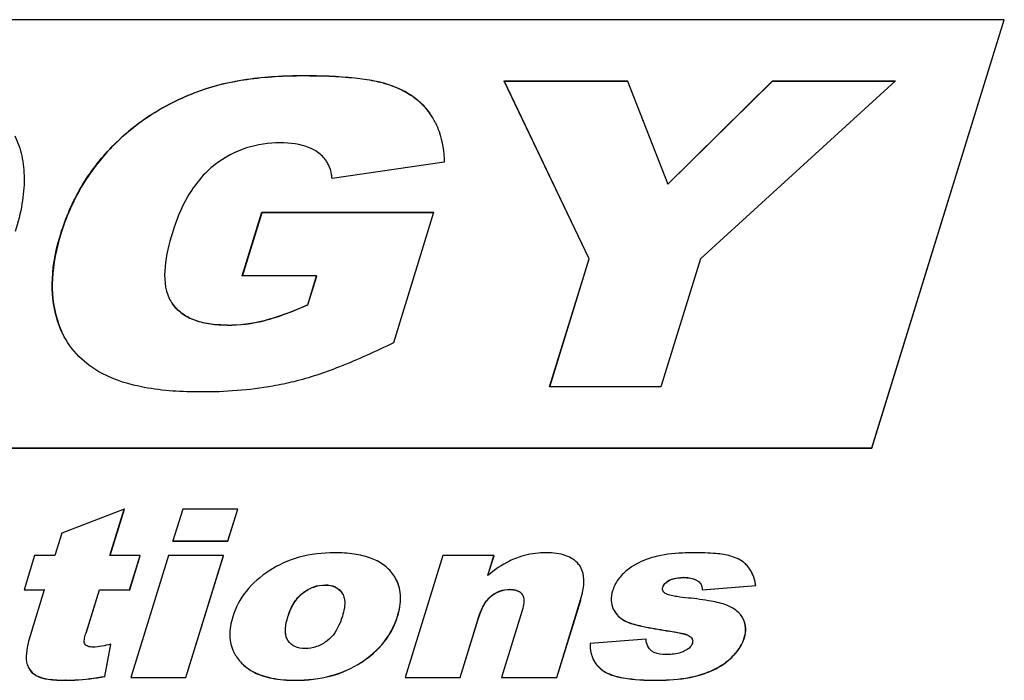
# Model space of a CAD drawing. Header units: millimetres. Extents: x 0 to 4200, y 0 to 2970.
# Tile 11 of 15: x 3451 to 3489, y 1654 to 1679. Entities that reach past the tile are written whole.
import ezdxf

# ---------------------------------------------------------------- set-up
doc = ezdxf.new("R2010")
doc.units = ezdxf.units.MM
doc.header["$LTSCALE"] = 231
doc.layers.get('0').update_dxf_attribs({"linetype": 'CONTINUOUS'})

msp = doc.modelspace()

# ---------------------------------------------------------------- linework, layer by layer
at = {"color": 7, "linetype": 'Continuous'}
for p, q in [((3488.899, 1678.878), (3309.293, 1678.878)), ((3483.816, 1662.428), (3488.899, 1678.878)), ((3483.819, 1662.422), (3488.902, 1678.872)), ((3488.902, 1678.872), (3488.899, 1678.878)), ((3469.688, 1676.528), (3474.428, 1676.528)), ((3472.959, 1669.699), (3469.688, 1676.528)), ((3469.691, 1676.522), (3469.688, 1676.528)), ((3469.691, 1676.522), (3474.431, 1676.522)), ((3472.962, 1669.693), (3469.691, 1676.522)), ((3474.428, 1676.528), (3474.43, 1676.522)), ((3474.43, 1676.522), (3475.982, 1672.561)), ((3475.982, 1672.561), (3479.998, 1676.528)), ((3475.985, 1672.555), (3480.001, 1676.522)), ((3484.719, 1676.528), (3477.237, 1669.699)), ((3479.998, 1676.528), (3484.719, 1676.528)), ((3480.001, 1676.522), (3479.998, 1676.528)), ((3480.001, 1676.522), (3484.712, 1676.522)), ((3467.052, 1674.92), (3467.055, 1674.914)), ((3467.393, 1673.402), (3463.081, 1672.777)), ((3475.985, 1672.555), (3475.982, 1672.561)), ((3459.634, 1669.034), (3460.39, 1671.479)), ((3459.639, 1669.033), (3460.393, 1671.473)), ((3460.39, 1671.479), (3466.987, 1671.479)), ((3460.393, 1671.473), (3460.39, 1671.479)), ((3460.393, 1671.473), (3466.985, 1671.473)), ((3466.985, 1671.474), (3465.439, 1666.469)), ((3466.987, 1671.479), (3466.985, 1671.474)), ((3471.438, 1664.778), (3472.959, 1669.699)), ((3471.442, 1664.777), (3472.962, 1669.693)), ((3472.962, 1669.693), (3472.959, 1669.699)), ((3477.237, 1669.699), (3475.716, 1664.778)), ((3462.49, 1669.034), (3459.634, 1669.034)), ((3462.148, 1667.928), (3462.49, 1669.034)), ((3462.151, 1667.922), (3462.493, 1669.028)), ((3462.493, 1669.028), (3462.49, 1669.034)), ((3456.831, 1668.164), (3456.834, 1668.158)), ((3462.151, 1667.922), (3462.148, 1667.928)), ((3452.739, 1666.814), (3452.736, 1666.821)), ((3475.716, 1664.778), (3471.438, 1664.778)), ((3323.551, 1662.428), (3483.816, 1662.428)), ((3323.554, 1662.422), (3483.819, 1662.422)), ((3483.819, 1662.422), (3483.816, 1662.428)), ((3455.104, 1660.078), (3452.704, 1659.157)), ((3454.554, 1658.297), (3455.104, 1660.078)), ((3454.558, 1658.296), (3455.107, 1660.072)), ((3455.107, 1660.072), (3455.104, 1660.078)), ((3457.348, 1660.078), (3456.971, 1658.857)), ((3459.458, 1660.078), (3457.348, 1660.078)), ((3459.081, 1658.857), (3459.458, 1660.078)), ((3459.084, 1658.851), (3459.461, 1660.072)), ((3459.461, 1660.072), (3459.458, 1660.078)), ((3452.704, 1659.157), (3452.439, 1658.297)), ((3456.974, 1658.851), (3456.971, 1658.857)), ((3456.971, 1658.857), (3459.081, 1658.857)), ((3456.974, 1658.851), (3459.084, 1658.851)), ((3459.084, 1658.851), (3459.081, 1658.857)), ((3451.661, 1658.297), (3451.255, 1656.984)), ((3452.439, 1658.297), (3451.661, 1658.297)), ((3455.715, 1658.297), (3454.554, 1658.297)), ((3455.309, 1656.984), (3455.715, 1658.297)), ((3455.312, 1656.978), (3455.718, 1658.291)), ((3456.798, 1658.297), (3455.351, 1653.616)), ((3455.718, 1658.291), (3455.715, 1658.297)), ((3458.908, 1658.297), (3456.798, 1658.297)), ((3457.461, 1653.616), (3458.908, 1658.297)), ((3457.464, 1653.61), (3458.911, 1658.291)), ((3458.911, 1658.291), (3458.908, 1658.297)), ((3467.336, 1658.297), (3465.889, 1653.616)), ((3469.3, 1658.297), (3467.336, 1658.297)), ((3469.064, 1657.535), (3469.3, 1658.297)), ((3469.071, 1657.54), (3469.303, 1658.291)), ((3469.303, 1658.291), (3469.3, 1658.297)), ((3472.657, 1657.796), (3472.654, 1657.801)), ((3477.301, 1656.984), (3479.354, 1657.151)), ((3477.305, 1656.978), (3479.357, 1657.145)), ((3479.357, 1657.145), (3479.354, 1657.151)), ((3451.258, 1656.978), (3451.255, 1656.984)), ((3451.255, 1656.984), (3452.033, 1656.984)), ((3451.258, 1656.978), (3452.031, 1656.978)), ((3452.031, 1656.979), (3451.523, 1655.335)), ((3452.033, 1656.984), (3452.031, 1656.979)), ((3453.634, 1655.322), (3454.148, 1656.984)), ((3453.637, 1655.316), (3454.151, 1656.978)), ((3454.151, 1656.978), (3454.148, 1656.984)), ((3454.148, 1656.984), (3455.309, 1656.984)), ((3454.151, 1656.978), (3455.312, 1656.978)), ((3455.312, 1656.978), (3455.309, 1656.984)), ((3463.463, 1656.869), (3463.502, 1656.802)), ((3470.384, 1656.811), (3470.41, 1656.767)), ((3477.305, 1656.978), (3477.301, 1656.984)), ((3471.71, 1653.616), (3472.629, 1656.591)), ((3471.713, 1653.61), (3472.632, 1656.585)), ((3470.385, 1656.19), (3469.59, 1653.616)), ((3473.885, 1656.24), (3473.914, 1656.186)), ((3467.999, 1653.616), (3468.693, 1655.864)), ((3468.002, 1653.61), (3468.696, 1655.858)), ((3478.872, 1655.863), (3478.869, 1655.868)), ((3478.875, 1655.858), (3478.872, 1655.863)), ((3453.585, 1654.91), (3453.578, 1654.925)), ((3454.358, 1653.656), (3454.584, 1654.89)), ((3454.361, 1653.649), (3454.587, 1654.884)), ((3454.587, 1654.884), (3454.584, 1654.89)), ((3475.144, 1655.084), (3472.998, 1654.916)), ((3475.147, 1655.078), (3475.144, 1655.084)), ((3454.361, 1653.649), (3454.358, 1653.656)), ((3455.354, 1653.61), (3455.351, 1653.616)), ((3455.351, 1653.616), (3457.461, 1653.616)), ((3455.354, 1653.61), (3457.464, 1653.61)), ((3457.464, 1653.61), (3457.461, 1653.616)), ((3465.892, 1653.61), (3465.889, 1653.616)), ((3465.889, 1653.616), (3467.999, 1653.616)), ((3465.892, 1653.61), (3468.002, 1653.61)), ((3468.002, 1653.61), (3467.999, 1653.616)), ((3469.593, 1653.61), (3469.59, 1653.616)), ((3469.59, 1653.616), (3471.71, 1653.616)), ((3469.593, 1653.61), (3471.713, 1653.61)), ((3471.713, 1653.61), (3471.71, 1653.616))]:
    msp.add_line(p, q, dxfattribs=at)
at = {"color": 9, "linetype": 'Continuous'}
for p, q in [((3461.987, 1676.722), (3461.984, 1676.729)), ((3458.033, 1676.15), (3458.03, 1676.156)), ((3465.296, 1676.366), (3465.293, 1676.372)), ((3466.845, 1675.272), (3466.841, 1675.278)), ((3454.63, 1673.989), (3454.627, 1673.995)), ((3452.664, 1670.647), (3452.661, 1670.653)), ((3456.952, 1667.962), (3456.949, 1667.968)), ((3452.51, 1667.408), (3452.507, 1667.414)), ((3459.055, 1667.145), (3459.052, 1667.151)), ((3460.477, 1667.317), (3460.474, 1667.323)), ((3462.828, 1657.163), (3462.825, 1657.169)), ((3476.032, 1657.339), (3476.029, 1657.345)), ((3476.59, 1657.449), (3476.587, 1657.455)), ((3477.146, 1657.307), (3477.143, 1657.313)), ((3461.971, 1656.86), (3461.968, 1656.866)), ((3463.466, 1656.863), (3463.463, 1656.869)), ((3469.208, 1656.744), (3469.205, 1656.75)), ((3469.907, 1656.991), (3469.904, 1656.997)), ((3470.387, 1656.805), (3470.384, 1656.811)), ((3475.791, 1657.079), (3475.788, 1657.085)), ((3472.632, 1656.585), (3472.629, 1656.591)), ((3473.917, 1656.18), (3473.914, 1656.186)), ((3461.388, 1655.942), (3461.385, 1655.948)), ((3465.603, 1655.964), (3465.6, 1655.97)), ((3468.696, 1655.858), (3468.693, 1655.864)), ((3474.493, 1655.712), (3474.49, 1655.719)), ((3453.637, 1655.316), (3453.634, 1655.322)), ((3475.929, 1655.41), (3475.926, 1655.416)), ((3476.778, 1655.224), (3476.775, 1655.23)), ((3453.581, 1654.919), (3453.578, 1654.925)), ((3478.92, 1655.126), (3478.917, 1655.132)), ((3464.211, 1654.192), (3464.208, 1654.198)), ((3478.386, 1654.337), (3478.383, 1654.343)), ((3459.701, 1654.076), (3459.698, 1654.082)), ((3473.497, 1653.868), (3473.494, 1653.874)), ((3477.29, 1653.731), (3477.287, 1653.737)), ((3451.747, 1653.673), (3451.744, 1653.679)), ((3452.854, 1653.504), (3452.851, 1653.51)), ((3461.671, 1653.504), (3461.668, 1653.51)), ((3475.537, 1653.504), (3475.533, 1653.51))]:
    msp.add_line(p, q, dxfattribs=at)
at = {"color": 7, "linetype": 'Continuous'}
for points in [[(3462.946, 1673.303), (3462.945, 1673.304), (3462.944, 1673.308), (3462.943, 1673.309)], [(3479.212, 1657.632), (3479.211, 1657.634), (3479.21, 1657.637), (3479.209, 1657.639)], [(3465.56, 1657.35), (3465.559, 1657.351), (3465.558, 1657.354), (3465.557, 1657.356)], [(3473.885, 1656.24), (3473.886, 1656.238), (3473.887, 1656.235), (3473.888, 1656.234)], [(3459.309, 1654.585), (3459.31, 1654.583), (3459.312, 1654.58), (3459.312, 1654.579)], [(3473.113, 1654.308), (3473.115, 1654.304), (3473.116, 1654.301)], [(3451.414, 1654.009), (3451.415, 1654.007), (3451.417, 1654.004), (3451.417, 1654.002)]]:
    msp.add_lwpolyline(points, dxfattribs=at)
for centre, radius, start, end in [((3464.593, 1673.715), 2.738, 26.099, 34.7907), ((3459.053, 1673.083), 5.932, 269.9964, 283.859), ((3459.058, 1673.055), 5.91, 269.9709, 283.8845), ((3471.913, 1657.438), 0.825, 26.1117, 39.0825), ((3478.06, 1657.074), 1.28, 26.1373, 26.974), ((3463, 1656.556), 0.559, 25.4368, 26.1423), ((3470.115, 1656.622), 0.328, 24.736, 26.1426), ((3475.95, 1657.007), 0.174, 206.1486, 208.4125), ((3453.757, 1654.994), 0.191, 206.1397, 208.2087), ((3461.846, 1655.323), 0.545, 206.1423, 206.8678), ((3461.828, 1655.314), 0.525, 206.8327, 213.8979), ((3476.737, 1655.015), 0.197, 11.9477, 26.1365), ((3475.721, 1655.058), 0.564, 206.139, 206.8419)]:
    msp.add_arc(centre, radius, start, end, dxfattribs=at)
for points, knots in [([(3458.03, 1676.156), (3458.603, 1676.364), (3459.918, 1676.657), (3461.257, 1676.729), (3461.984, 1676.729)], [0, 0, 0, 0, 0.455761, 1, 1, 1, 1]), ([(3461.987, 1676.722), (3461.26, 1676.722), (3459.921, 1676.651), (3458.606, 1676.357), (3458.033, 1676.15)], [0, 0, 0, 0, 0.544239, 1, 1, 1, 1]), ([(3461.984, 1676.729), (3462.642, 1676.729), (3463.555, 1676.703), (3464.658, 1676.549), (3465.102, 1676.439), (3465.293, 1676.372)], [0, 0, 0, 0, 0.591189, 0.817604, 1, 1, 1, 1]), ([(3465.296, 1676.366), (3465.105, 1676.433), (3464.661, 1676.542), (3463.558, 1676.697), (3462.645, 1676.722), (3461.987, 1676.722)], [0, 0, 0, 0, 0.182396, 0.408811, 1, 1, 1, 1]), ([(3454.627, 1673.995), (3455.086, 1674.47), (3456.147, 1675.332), (3457.378, 1675.92), (3458.03, 1676.156)], [0, 0, 0, 0, 0.487653, 1, 1, 1, 1]), ([(3458.033, 1676.15), (3457.381, 1675.914), (3456.15, 1675.326), (3455.089, 1674.463), (3454.63, 1673.989)], [0, 0, 0, 0, 0.512347, 1, 1, 1, 1]), ([(3465.293, 1676.372), (3465.61, 1676.262), (3466.198, 1675.986), (3466.667, 1675.528), (3466.841, 1675.278)], [0, 0, 0, 0, 0.524006, 1, 1, 1, 1]), ([(3466.845, 1675.272), (3466.67, 1675.522), (3466.201, 1675.979), (3465.613, 1676.256), (3465.296, 1676.366)], [0, 0, 0, 0, 0.475994, 1, 1, 1, 1]), ([(3467.055, 1674.914), (3467.108, 1674.805), (3467.305, 1674.325), (3467.381, 1673.8), (3467.393, 1673.402)], [0, 0, 0, 0, 0.233098, 1, 1, 1, 1]), ([(3450.899, 1674.421), (3451.018, 1674.176), (3451.202, 1673.636), (3451.287, 1672.745), (3451.193, 1671.763), (3451.025, 1671.091), (3450.917, 1670.741)], [0, 0, 0, 0, 0.217333, 0.450009, 0.708348, 1, 1, 1, 1]), ([(3461.092, 1674.148), (3460.655, 1674.148), (3459.756, 1674.021), (3458.953, 1673.589), (3458.592, 1673.314)], [0, 0, 0, 0, 0.490737, 1, 1, 1, 1]), ([(3462.526, 1673.792), (3462.432, 1673.859), (3461.989, 1674.095), (3461.474, 1674.148), (3461.092, 1674.148)], [0, 0, 0, 0, 0.231974, 1, 1, 1, 1]), ([(3452.661, 1670.653), (3452.855, 1671.278), (3453.377, 1672.485), (3454.177, 1673.53), (3454.627, 1673.995)], [0, 0, 0, 0, 0.502627, 1, 1, 1, 1]), ([(3454.63, 1673.989), (3454.18, 1673.524), (3453.38, 1672.479), (3452.858, 1671.272), (3452.664, 1670.647)], [0, 0, 0, 0, 0.497373, 1, 1, 1, 1]), ([(3462.943, 1673.309), (3462.92, 1673.357), (3462.814, 1673.543), (3462.657, 1673.699), (3462.526, 1673.792)], [0, 0, 0, 0, 0.246225, 1, 1, 1, 1]), ([(3458.592, 1673.314), (3458.158, 1672.984), (3457.485, 1672.143), (3457.099, 1671.169), (3456.952, 1670.693)], [0, 0, 0, 0, 0.522623, 1, 1, 1, 1]), ([(3463.081, 1672.777), (3463.078, 1672.824), (3463.057, 1673.007), (3463.003, 1673.186), (3462.943, 1673.309)], [0, 0, 0, 0, 0.254415, 1, 1, 1, 1]), ([(3452.507, 1667.414), (3452.365, 1667.902), (3452.262, 1669.014), (3452.489, 1670.095), (3452.661, 1670.653)], [0, 0, 0, 0, 0.46487, 1, 1, 1, 1]), ([(3452.664, 1670.647), (3452.492, 1670.088), (3452.265, 1669.007), (3452.368, 1667.896), (3452.51, 1667.408)], [0, 0, 0, 0, 0.53513, 1, 1, 1, 1]), ([(3456.952, 1670.693), (3456.821, 1670.267), (3456.613, 1669.443), (3456.65, 1668.533), (3456.831, 1668.164)], [0, 0, 0, 0, 0.520565, 1, 1, 1, 1]), ([(3456.949, 1667.968), (3457.052, 1667.826), (3457.316, 1667.566), (3457.828, 1667.309), (3458.421, 1667.174), (3458.838, 1667.151), (3459.052, 1667.151)], [0, 0, 0, 0, 0.225269, 0.465902, 0.725283, 1, 1, 1, 1]), ([(3459.055, 1667.145), (3458.822, 1667.145), (3458.387, 1667.171), (3457.788, 1667.319), (3457.299, 1667.577), (3457.051, 1667.826), (3456.952, 1667.962)], [0, 0, 0, 0, 0.299266, 0.556831, 0.784784, 1, 1, 1, 1]), ([(3460.474, 1667.323), (3460.617, 1667.359), (3461.188, 1667.524), (3461.74, 1667.748), (3462.148, 1667.928)], [0, 0, 0, 0, 0.248075, 1, 1, 1, 1]), ([(3462.151, 1667.922), (3461.995, 1667.853), (3461.449, 1667.621), (3460.887, 1667.419), (3460.477, 1667.317)], [0, 0, 0, 0, 0.287746, 1, 1, 1, 1]), ([(3452.736, 1666.821), (3452.713, 1666.867), (3452.623, 1667.06), (3452.552, 1667.261), (3452.507, 1667.414)], [0, 0, 0, 0, 0.245491, 1, 1, 1, 1]), ([(3452.51, 1667.408), (3452.525, 1667.357), (3452.588, 1667.156), (3452.667, 1666.961), (3452.736, 1666.821)], [0, 0, 0, 0, 0.255175, 1, 1, 1, 1]), ([(3454.253, 1665.288), (3453.927, 1665.463), (3453.325, 1665.892), (3452.896, 1666.496), (3452.739, 1666.814)], [0, 0, 0, 0, 0.510172, 1, 1, 1, 1]), ([(3465.439, 1666.469), (3464.76, 1666.134), (3463.514, 1665.565), (3462.214, 1665.121), (3461.62, 1664.974)], [0, 0, 0, 0, 0.553045, 1, 1, 1, 1]), ([(3458.05, 1664.578), (3457.321, 1664.578), (3456.022, 1664.652), (3454.753, 1665.02), (3454.253, 1665.288)], [0, 0, 0, 0, 0.562047, 1, 1, 1, 1]), ([(3461.62, 1664.974), (3461.351, 1664.908), (3460.177, 1664.662), (3458.972, 1664.578), (3458.05, 1664.578)], [0, 0, 0, 0, 0.23121, 1, 1, 1, 1]), ([(3463.175, 1658.403), (3462.721, 1658.403), (3461.836, 1658.302), (3461.018, 1657.939), (3460.663, 1657.708)], [0, 0, 0, 0, 0.517282, 1, 1, 1, 1]), ([(3465.418, 1657.586), (3465.319, 1657.723), (3465.058, 1657.976), (3464.54, 1658.231), (3463.898, 1658.377), (3463.428, 1658.403), (3463.175, 1658.403)], [0, 0, 0, 0, 0.205838, 0.431204, 0.692405, 1, 1, 1, 1]), ([(3471.323, 1658.403), (3471.217, 1658.403), (3470.823, 1658.388), (3470.431, 1658.305), (3470.162, 1658.2)], [0, 0, 0, 0, 0.268352, 1, 1, 1, 1]), ([(3472.554, 1657.958), (3472.43, 1658.111), (3472.029, 1658.362), (3471.574, 1658.403), (3471.323, 1658.403)], [0, 0, 0, 0, 0.440246, 1, 1, 1, 1]), ([(3476.983, 1658.403), (3476.835, 1658.403), (3476.318, 1658.391), (3475.799, 1658.333), (3475.444, 1658.236)], [0, 0, 0, 0, 0.287952, 1, 1, 1, 1]), ([(3478.394, 1658.273), (3478.21, 1658.329), (3477.737, 1658.39), (3477.265, 1658.403), (3476.983, 1658.403)], [0, 0, 0, 0, 0.405101, 1, 1, 1, 1]), ([(3479.054, 1657.878), (3479.015, 1657.923), (3478.829, 1658.104), (3478.585, 1658.216), (3478.394, 1658.273)], [0, 0, 0, 0, 0.229118, 1, 1, 1, 1]), ([(3470.162, 1658.2), (3470.073, 1658.166), (3469.681, 1657.989), (3469.325, 1657.743), (3469.064, 1657.535)], [0, 0, 0, 0, 0.22238, 1, 1, 1, 1]), ([(3475.444, 1658.236), (3475.345, 1658.209), (3474.982, 1658.094), (3474.637, 1657.912), (3474.419, 1657.738)], [0, 0, 0, 0, 0.269012, 1, 1, 1, 1]), ([(3460.663, 1657.708), (3460.332, 1657.493), (3459.741, 1656.987), (3459.377, 1656.295), (3459.269, 1655.943)], [0, 0, 0, 0, 0.517521, 1, 1, 1, 1]), ([(3472.629, 1656.591), (3472.666, 1656.712), (3472.768, 1657.102), (3472.779, 1657.548), (3472.654, 1657.801)], [0, 0, 0, 0, 0.3084, 1, 1, 1, 1]), ([(3474.419, 1657.738), (3474.287, 1657.632), (3474.052, 1657.394), (3473.904, 1657.092), (3473.857, 1656.94)], [0, 0, 0, 0, 0.514665, 1, 1, 1, 1]), ([(3479.354, 1657.151), (3479.347, 1657.196), (3479.317, 1657.363), (3479.264, 1657.527), (3479.209, 1657.639)], [0, 0, 0, 0, 0.269022, 1, 1, 1, 1]), ([(3479.357, 1657.145), (3479.35, 1657.19), (3479.32, 1657.357), (3479.267, 1657.521), (3479.212, 1657.632)], [0, 0, 0, 0, 0.269025, 1, 1, 1, 1]), ([(3461.968, 1656.866), (3462.091, 1656.961), (3462.363, 1657.118), (3462.674, 1657.169), (3462.825, 1657.169)], [0, 0, 0, 0, 0.508689, 1, 1, 1, 1]), ([(3461.971, 1656.86), (3462.094, 1656.955), (3462.366, 1657.111), (3462.676, 1657.163), (3462.828, 1657.163)], [0, 0, 0, 0, 0.50799, 1, 1, 1, 1]), ([(3462.825, 1657.169), (3462.955, 1657.169), (3463.206, 1657.131), (3463.399, 1656.962), (3463.463, 1656.869)], [0, 0, 0, 0, 0.534716, 1, 1, 1, 1]), ([(3462.828, 1657.163), (3462.956, 1657.163), (3463.206, 1657.126), (3463.401, 1656.958), (3463.466, 1656.863)], [0, 0, 0, 0, 0.527678, 1, 1, 1, 1]), ([(3465.6, 1655.97), (3465.675, 1656.21), (3465.763, 1656.683), (3465.654, 1657.159), (3465.557, 1657.356)], [0, 0, 0, 0, 0.53323, 1, 1, 1, 1]), ([(3465.603, 1655.964), (3465.678, 1656.204), (3465.766, 1656.676), (3465.657, 1657.152), (3465.56, 1657.35)], [0, 0, 0, 0, 0.53323, 1, 1, 1, 1]), ([(3475.788, 1657.085), (3475.796, 1657.112), (3475.846, 1657.222), (3475.948, 1657.301), (3476.029, 1657.345)], [0, 0, 0, 0, 0.229879, 1, 1, 1, 1]), ([(3475.791, 1657.079), (3475.799, 1657.105), (3475.848, 1657.215), (3475.95, 1657.295), (3476.032, 1657.339)], [0, 0, 0, 0, 0.223111, 1, 1, 1, 1]), ([(3476.029, 1657.345), (3476.073, 1657.369), (3476.251, 1657.439), (3476.445, 1657.455), (3476.587, 1657.455)], [0, 0, 0, 0, 0.258821, 1, 1, 1, 1]), ([(3476.032, 1657.339), (3476.067, 1657.358), (3476.244, 1657.432), (3476.439, 1657.449), (3476.59, 1657.449)], [0, 0, 0, 0, 0.207131, 1, 1, 1, 1]), ([(3476.587, 1657.455), (3476.639, 1657.455), (3476.83, 1657.447), (3477.027, 1657.393), (3477.143, 1657.313)], [0, 0, 0, 0, 0.268931, 1, 1, 1, 1]), ([(3476.59, 1657.449), (3476.645, 1657.449), (3476.837, 1657.44), (3477.033, 1657.385), (3477.146, 1657.307)], [0, 0, 0, 0, 0.287774, 1, 1, 1, 1]), ([(3461.385, 1655.948), (3461.436, 1656.115), (3461.575, 1656.458), (3461.816, 1656.749), (3461.968, 1656.866)], [0, 0, 0, 0, 0.477087, 1, 1, 1, 1]), ([(3461.388, 1655.942), (3461.446, 1656.129), (3461.589, 1656.472), (3461.835, 1656.755), (3461.971, 1656.86)], [0, 0, 0, 0, 0.53387, 1, 1, 1, 1]), ([(3463.505, 1656.796), (3463.534, 1656.736), (3463.607, 1656.459), (3463.542, 1656.17), (3463.479, 1655.965)], [0, 0, 0, 0, 0.237492, 1, 1, 1, 1]), ([(3468.693, 1655.864), (3468.742, 1656.022), (3468.862, 1656.344), (3469.065, 1656.639), (3469.205, 1656.75)], [0, 0, 0, 0, 0.479379, 1, 1, 1, 1]), ([(3468.696, 1655.858), (3468.754, 1656.044), (3468.877, 1656.368), (3469.091, 1656.651), (3469.208, 1656.744)], [0, 0, 0, 0, 0.564732, 1, 1, 1, 1]), ([(3469.205, 1656.75), (3469.305, 1656.829), (3469.528, 1656.957), (3469.781, 1656.997), (3469.904, 1656.997)], [0, 0, 0, 0, 0.508612, 1, 1, 1, 1]), ([(3469.208, 1656.744), (3469.307, 1656.822), (3469.529, 1656.95), (3469.782, 1656.991), (3469.907, 1656.991)], [0, 0, 0, 0, 0.502078, 1, 1, 1, 1]), ([(3469.904, 1656.997), (3469.998, 1656.997), (3470.178, 1656.981), (3470.336, 1656.877), (3470.384, 1656.811)], [0, 0, 0, 0, 0.536044, 1, 1, 1, 1]), ([(3469.907, 1656.991), (3470.005, 1656.991), (3470.186, 1656.974), (3470.341, 1656.868), (3470.387, 1656.805)], [0, 0, 0, 0, 0.557766, 1, 1, 1, 1]), ([(3470.413, 1656.76), (3470.452, 1656.676), (3470.461, 1656.472), (3470.415, 1656.286), (3470.385, 1656.19)], [0, 0, 0, 0, 0.480095, 1, 1, 1, 1]), ([(3473.857, 1656.94), (3473.82, 1656.821), (3473.777, 1656.581), (3473.835, 1656.342), (3473.885, 1656.24)], [0, 0, 0, 0, 0.52307, 1, 1, 1, 1]), ([(3475.794, 1656.931), (3475.777, 1656.965), (3475.771, 1657.021), (3475.784, 1657.072), (3475.788, 1657.085)], [0, 0, 0, 0, 0.732641, 1, 1, 1, 1]), ([(3476.767, 1656.665), (3476.62, 1656.68), (3476.4, 1656.704), (3476.115, 1656.757), (3475.975, 1656.791), (3475.913, 1656.822)], [0, 0, 0, 0, 0.510111, 0.760145, 1, 1, 1, 1]), ([(3478.246, 1656.384), (3478.054, 1656.459), (3477.56, 1656.571), (3477.062, 1656.635), (3476.767, 1656.665)], [0, 0, 0, 0, 0.41126, 1, 1, 1, 1]), ([(3478.869, 1655.868), (3478.813, 1655.982), (3478.631, 1656.201), (3478.383, 1656.331), (3478.246, 1656.384)], [0, 0, 0, 0, 0.46353, 1, 1, 1, 1]), ([(3473.914, 1656.186), (3473.976, 1656.079), (3474.142, 1655.882), (3474.37, 1655.762), (3474.49, 1655.719)], [0, 0, 0, 0, 0.490903, 1, 1, 1, 1]), ([(3473.917, 1656.18), (3473.979, 1656.073), (3474.145, 1655.876), (3474.373, 1655.756), (3474.493, 1655.712)], [0, 0, 0, 0, 0.490903, 1, 1, 1, 1]), ([(3459.269, 1655.943), (3459.196, 1655.708), (3459.109, 1655.245), (3459.214, 1654.778), (3459.309, 1654.585)], [0, 0, 0, 0, 0.533043, 1, 1, 1, 1]), ([(3461.357, 1655.083), (3461.295, 1655.209), (3461.271, 1655.518), (3461.34, 1655.802), (3461.385, 1655.948)], [0, 0, 0, 0, 0.479599, 1, 1, 1, 1]), ([(3461.352, 1655.094), (3461.302, 1655.205), (3461.272, 1655.503), (3461.339, 1655.784), (3461.388, 1655.942)], [0, 0, 0, 0, 0.42404, 1, 1, 1, 1]), ([(3463.479, 1655.965), (3463.453, 1655.881), (3463.33, 1655.529), (3463.119, 1655.19), (3462.892, 1655.017)], [0, 0, 0, 0, 0.236149, 1, 1, 1, 1]), ([(3464.208, 1654.198), (3464.536, 1654.412), (3465.126, 1654.921), (3465.491, 1655.616), (3465.6, 1655.97)], [0, 0, 0, 0, 0.514089, 1, 1, 1, 1]), ([(3464.211, 1654.192), (3464.539, 1654.406), (3465.129, 1654.915), (3465.494, 1655.609), (3465.603, 1655.964)], [0, 0, 0, 0, 0.514089, 1, 1, 1, 1]), ([(3474.49, 1655.719), (3474.668, 1655.654), (3475.148, 1655.545), (3475.63, 1655.462), (3475.926, 1655.416)], [0, 0, 0, 0, 0.387745, 1, 1, 1, 1]), ([(3474.493, 1655.712), (3474.671, 1655.648), (3475.151, 1655.539), (3475.633, 1655.455), (3475.929, 1655.41)], [0, 0, 0, 0, 0.387745, 1, 1, 1, 1]), ([(3478.917, 1655.132), (3478.955, 1655.255), (3478.994, 1655.508), (3478.925, 1655.755), (3478.872, 1655.863)], [0, 0, 0, 0, 0.515608, 1, 1, 1, 1]), ([(3478.92, 1655.126), (3478.958, 1655.249), (3478.997, 1655.501), (3478.928, 1655.749), (3478.875, 1655.857)], [0, 0, 0, 0, 0.515608, 1, 1, 1, 1]), ([(3451.523, 1655.335), (3451.455, 1655.114), (3451.355, 1654.744), (3451.319, 1654.352), (3451.349, 1654.202)], [0, 0, 0, 0, 0.603245, 1, 1, 1, 1]), ([(3453.578, 1654.925), (3453.567, 1654.955), (3453.565, 1655.023), (3453.585, 1655.155), (3453.613, 1655.255), (3453.634, 1655.322)], [0, 0, 0, 0, 0.235718, 0.484687, 1, 1, 1, 1]), ([(3475.926, 1655.416), (3476.072, 1655.393), (3476.29, 1655.358), (3476.572, 1655.297), (3476.713, 1655.263), (3476.775, 1655.23)], [0, 0, 0, 0, 0.507962, 0.758354, 1, 1, 1, 1]), ([(3475.929, 1655.41), (3476.117, 1655.381), (3476.366, 1655.34), (3476.648, 1655.273), (3476.744, 1655.242), (3476.778, 1655.224)], [0, 0, 0, 0, 0.655371, 0.866543, 1, 1, 1, 1]), ([(3453.897, 1654.78), (3453.835, 1654.78), (3453.719, 1654.786), (3453.613, 1654.857), (3453.588, 1654.904)], [0, 0, 0, 0, 0.540637, 1, 1, 1, 1]), ([(3454.584, 1654.89), (3454.47, 1654.862), (3454.243, 1654.812), (3454.011, 1654.78), (3453.897, 1654.78)], [0, 0, 0, 0, 0.506726, 1, 1, 1, 1]), ([(3462.053, 1654.722), (3461.919, 1654.722), (3461.662, 1654.756), (3461.457, 1654.925), (3461.393, 1655.021)], [0, 0, 0, 0, 0.535639, 1, 1, 1, 1]), ([(3462.892, 1655.017), (3462.77, 1654.924), (3462.504, 1654.773), (3462.201, 1654.722), (3462.053, 1654.722)], [0, 0, 0, 0, 0.508813, 1, 1, 1, 1]), ([(3472.998, 1654.916), (3472.996, 1654.861), (3472.996, 1654.653), (3473.046, 1654.444), (3473.113, 1654.308)], [0, 0, 0, 0, 0.268233, 1, 1, 1, 1]), ([(3476.921, 1654.93), (3476.912, 1654.9), (3476.855, 1654.777), (3476.74, 1654.693), (3476.65, 1654.644)], [0, 0, 0, 0, 0.229543, 1, 1, 1, 1]), ([(3478.383, 1654.343), (3478.448, 1654.405), (3478.67, 1654.633), (3478.849, 1654.913), (3478.917, 1655.132)], [0, 0, 0, 0, 0.279975, 1, 1, 1, 1]), ([(3478.386, 1654.337), (3478.451, 1654.398), (3478.673, 1654.627), (3478.852, 1654.906), (3478.92, 1655.126)], [0, 0, 0, 0, 0.279975, 1, 1, 1, 1]), ([(3459.309, 1654.585), (3459.332, 1654.539), (3459.436, 1654.353), (3459.578, 1654.19), (3459.698, 1654.082)], [0, 0, 0, 0, 0.241, 1, 1, 1, 1]), ([(3475.946, 1654.493), (3475.892, 1654.493), (3475.694, 1654.5), (3475.484, 1654.544), (3475.365, 1654.628)], [0, 0, 0, 0, 0.268171, 1, 1, 1, 1]), ([(3476.65, 1654.644), (3476.596, 1654.614), (3476.372, 1654.519), (3476.125, 1654.493), (3475.946, 1654.493)], [0, 0, 0, 0, 0.258665, 1, 1, 1, 1]), ([(3461.668, 1653.51), (3462.131, 1653.51), (3463.024, 1653.606), (3463.853, 1653.966), (3464.208, 1654.198)], [0, 0, 0, 0, 0.522133, 1, 1, 1, 1]), ([(3461.671, 1653.504), (3462.134, 1653.504), (3463.027, 1653.599), (3463.856, 1653.96), (3464.211, 1654.192)], [0, 0, 0, 0, 0.522133, 1, 1, 1, 1]), ([(3473.113, 1654.308), (3473.134, 1654.265), (3473.23, 1654.097), (3473.374, 1653.958), (3473.494, 1653.874)], [0, 0, 0, 0, 0.243169, 1, 1, 1, 1]), ([(3473.116, 1654.301), (3473.137, 1654.259), (3473.233, 1654.091), (3473.377, 1653.952), (3473.497, 1653.868)], [0, 0, 0, 0, 0.243169, 1, 1, 1, 1]), ([(3477.287, 1653.737), (3477.398, 1653.772), (3477.791, 1653.916), (3478.162, 1654.135), (3478.383, 1654.343)], [0, 0, 0, 0, 0.277838, 1, 1, 1, 1]), ([(3477.29, 1653.731), (3477.401, 1653.766), (3477.794, 1653.91), (3478.166, 1654.129), (3478.386, 1654.337)], [0, 0, 0, 0, 0.277838, 1, 1, 1, 1]), ([(3451.414, 1654.009), (3451.465, 1653.905), (3451.573, 1653.78), (3451.707, 1653.699), (3451.744, 1653.679)], [0, 0, 0, 0, 0.736232, 1, 1, 1, 1]), ([(3451.432, 1653.974), (3451.449, 1653.942), (3451.529, 1653.819), (3451.649, 1653.724), (3451.747, 1653.673)], [0, 0, 0, 0, 0.244312, 1, 1, 1, 1]), ([(3459.698, 1654.082), (3459.808, 1653.984), (3460.139, 1653.759), (3460.815, 1653.548), (3461.367, 1653.51), (3461.668, 1653.51)], [0, 0, 0, 0, 0.211032, 0.567903, 1, 1, 1, 1]), ([(3459.701, 1654.076), (3459.811, 1653.978), (3460.142, 1653.753), (3460.818, 1653.542), (3461.37, 1653.504), (3461.671, 1653.504)], [0, 0, 0, 0, 0.211032, 0.567903, 1, 1, 1, 1]), ([(3473.494, 1653.874), (3473.593, 1653.805), (3473.847, 1653.69), (3474.529, 1653.532), (3475.111, 1653.51), (3475.533, 1653.51)], [0, 0, 0, 0, 0.1731, 0.394261, 1, 1, 1, 1]), ([(3473.497, 1653.868), (3473.596, 1653.799), (3473.85, 1653.683), (3474.532, 1653.525), (3475.114, 1653.504), (3475.537, 1653.504)], [0, 0, 0, 0, 0.1731, 0.394261, 1, 1, 1, 1]), ([(3475.533, 1653.51), (3475.703, 1653.51), (3476.293, 1653.526), (3476.886, 1653.608), (3477.287, 1653.737)], [0, 0, 0, 0, 0.287398, 1, 1, 1, 1]), ([(3475.537, 1653.504), (3475.706, 1653.504), (3476.296, 1653.52), (3476.889, 1653.602), (3477.29, 1653.731)], [0, 0, 0, 0, 0.287398, 1, 1, 1, 1]), ([(3451.744, 1653.679), (3451.877, 1653.609), (3452.252, 1653.525), (3452.627, 1653.51), (3452.851, 1653.51)], [0, 0, 0, 0, 0.402406, 1, 1, 1, 1]), ([(3451.747, 1653.673), (3451.88, 1653.603), (3452.255, 1653.519), (3452.63, 1653.504), (3452.854, 1653.504)], [0, 0, 0, 0, 0.402406, 1, 1, 1, 1]), ([(3452.851, 1653.51), (3452.967, 1653.51), (3453.472, 1653.524), (3453.975, 1653.588), (3454.358, 1653.656)], [0, 0, 0, 0, 0.229701, 1, 1, 1, 1]), ([(3452.854, 1653.504), (3452.97, 1653.504), (3453.475, 1653.518), (3453.978, 1653.582), (3454.361, 1653.649)], [0, 0, 0, 0, 0.229701, 1, 1, 1, 1])]:
    msp.add_open_spline(points, degree=3, knots=knots, dxfattribs=at)
for points in [[(3456.831, 1668.164), (3456.865, 1668.096), (3456.904, 1668.03), (3456.949, 1667.968)], [(3479.201, 1657.655), (3479.16, 1657.734), (3479.111, 1657.81), (3479.054, 1657.878)], [(3465.557, 1657.356), (3465.517, 1657.436), (3465.471, 1657.513), (3465.418, 1657.586)], [(3477.143, 1657.313), (3477.191, 1657.28), (3477.231, 1657.233), (3477.256, 1657.18)], [(3477.256, 1657.18), (3477.264, 1657.165), (3477.27, 1657.149), (3477.276, 1657.133)], [(3477.276, 1657.133), (3477.283, 1657.111), (3477.289, 1657.088), (3477.293, 1657.065)], [(3475.913, 1656.822), (3475.867, 1656.845), (3475.821, 1656.879), (3475.797, 1656.924)], [(3477.293, 1657.065), (3477.298, 1657.038), (3477.3, 1657.011), (3477.301, 1656.984)], [(3476.775, 1655.23), (3476.831, 1655.2), (3476.886, 1655.158), (3476.914, 1655.101)], [(3475.214, 1654.809), (3475.172, 1654.894), (3475.152, 1654.99), (3475.144, 1655.084)], [(3476.93, 1655.055), (3476.938, 1655.014), (3476.933, 1654.97), (3476.921, 1654.93)], [(3475.365, 1654.628), (3475.302, 1654.672), (3475.251, 1654.735), (3475.217, 1654.803)], [(3451.349, 1654.202), (3451.363, 1654.135), (3451.384, 1654.07), (3451.414, 1654.009)]]:
    msp.add_open_spline(points, degree=3, dxfattribs=at)

doc.saveas('drawing.dxf')
